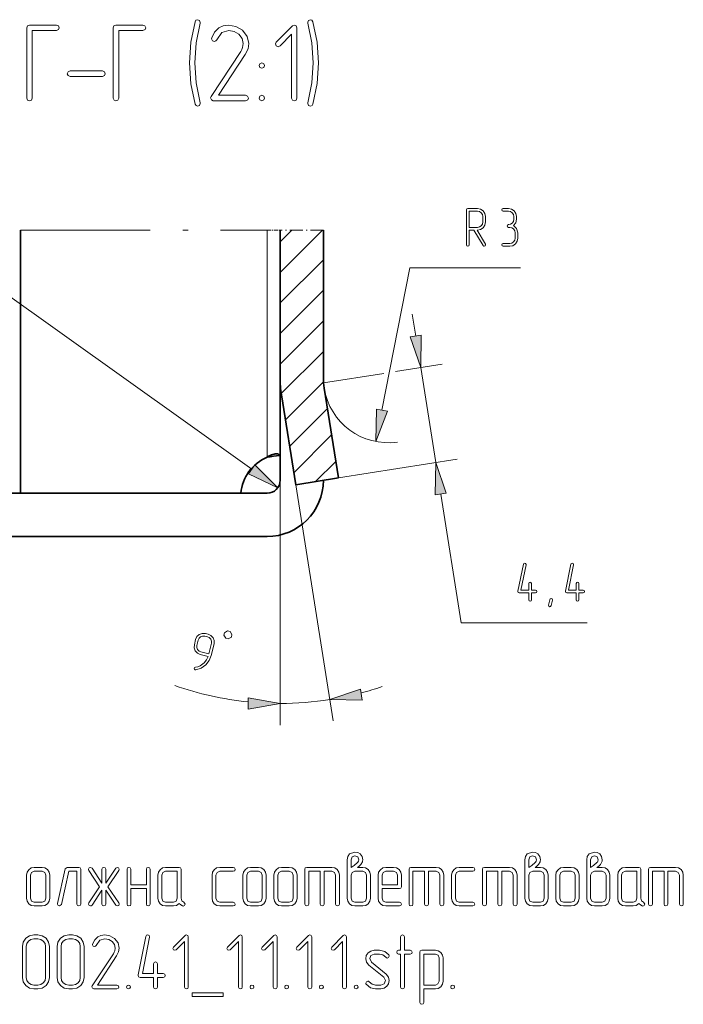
# Model space of a CAD drawing. Extents: x 0 to 594, y 0 to 420.
# Tile 16 of 33: x 466 to 527, y 87 to 178. Entities that reach past the tile are written whole.
import ezdxf

# ---------------------------------------------------------------- set-up
doc = ezdxf.new("R2010")
doc.units = 0
doc.linetypes.add('DASHDOT', pattern=[18.5, 12, -3, 0.5, -3])

msp = doc.modelspace()

# ---------------------------------------------------------------- linework, layer by layer
at = {"color": 7, "linetype": 'DASHDOT', "lineweight": 13}
msp.add_line((465.629, 158.995), (488.429, 158.995), dxfattribs=at)
at = {"color": 7, "lineweight": 35}
for p, q in [((465.629, 134.654), (465.629, 158.995)), ((488.429, 134.654), (462.629, 134.654)), ((488.429, 130.654), (462.629, 130.654))]:
    msp.add_line(p, q, dxfattribs=at)
at = {"color": 7, "linetype": 'DASHDOT', "lineweight": 13, "ltscale": 0.03}
msp.add_line((488.429, 158.995), (489.629, 158.995), dxfattribs=at)
at = {"color": 7, "lineweight": 13}
for p, q in [((488.429, 158.995), (488.429, 137.987)), ((487.001, 136.874), (457.723, 157.773)), ((489.629, 145.327), (489.629, 113.208)), ((491.069, 135.449), (494.531, 113.594))]:
    msp.add_line(p, q, dxfattribs=at)
at = {"color": 7, "linetype": 'DASHDOT', "lineweight": 13, "ltscale": 0.1}
msp.add_line((493.629, 158.995), (489.629, 158.995), dxfattribs=at)
at = {"color": 7, "lineweight": 35, "ltscale": 0.341708}
for p, q in [((489.629, 145.327), (489.629, 158.995)), ((493.629, 145.327), (493.629, 158.995))]:
    msp.add_line(p, q, dxfattribs=at)
at = {"color": 7, "lineweight": 13, "ltscale": 0.138207}
msp.add_line((489.629, 155.086), (493.538, 158.995), dxfattribs=at)
at = {"color": 7, "lineweight": 13, "ltscale": 0.038207}
msp.add_line((489.629, 157.914), (490.71, 158.995), dxfattribs=at)
at = {"color": 7, "lineweight": 13, "ltscale": 0.141421}
for p, q in [((489.629, 152.258), (493.629, 156.258)), ((489.629, 149.429), (493.629, 153.429)), ((489.629, 146.601), (493.629, 150.601))]:
    msp.add_line(p, q, dxfattribs=at)
at = {"color": 7, "lineweight": 13, "ltscale": 0.335295}
msp.add_line((499.046, 142.338), (501.615, 155.501), dxfattribs=at)
at = {"color": 7, "lineweight": 13, "ltscale": 0.256177}
msp.add_line((501.615, 155.501), (511.862, 155.501), dxfattribs=at)
at = {"color": 7, "lineweight": 13, "ltscale": 0.05114}
msp.add_line((501.845, 151.218), (502.165, 149.198), dxfattribs=at)
at = {"color": 7, "lineweight": 13, "ltscale": 0.137671}
msp.add_line((489.735, 143.878), (493.629, 147.772), dxfattribs=at)
at = {"color": 7, "lineweight": 13, "ltscale": 0.14116}
msp.add_line((493.629, 144.854), (499.206, 145.738), dxfattribs=at)
at = {"color": 7, "lineweight": 13, "ltscale": 0.108691}
msp.add_line((500.308, 145.912), (504.602, 146.592), dxfattribs=at)
at = {"color": 7, "lineweight": 13, "ltscale": 0.222229}
msp.add_line((502.627, 146.28), (504.017, 137.5), dxfattribs=at)
at = {"color": 7, "lineweight": 35, "ltscale": 0.236087}
msp.add_line((489.629, 135.854), (489.629, 145.298), dxfattribs=at)
at = {"color": 7, "lineweight": 13, "ltscale": 0.124455}
msp.add_line((490.121, 141.435), (493.641, 144.956), dxfattribs=at)
at = {"color": 7, "lineweight": 35, "ltscale": 0.000556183}
msp.add_line((493.629, 145.304), (493.629, 145.327), dxfattribs=at)
at = {"color": 7, "lineweight": 35, "ltscale": 0.210425}
for p, q in [((495.02, 136.075), (493.703, 144.388)), ((491.069, 135.449), (489.752, 143.762))]:
    msp.add_line(p, q, dxfattribs=at)
at = {"color": 7, "lineweight": 13, "ltscale": 0.123607}
for p, q in [((490.508, 138.994), (494.004, 142.49)), ((490.894, 136.552), (494.391, 140.048))]:
    msp.add_line(p, q, dxfattribs=at)
at = {"color": 7, "lineweight": 13, "ltscale": 0.065962}
msp.add_line((492.912, 135.741), (494.777, 137.606), dxfattribs=at)
at = {"color": 7, "lineweight": 13, "ltscale": 0.27774}
msp.add_line((495.02, 136.075), (505.993, 137.813), dxfattribs=at)
at = {"color": 7, "lineweight": 35, "ltscale": 0.1}
msp.add_line((491.069, 135.449), (495.02, 136.075), dxfattribs=at)
at = {"color": 7, "lineweight": 13, "ltscale": 0.301139}
msp.add_line((504.479, 134.582), (506.364, 122.684), dxfattribs=at)
at = {"color": 7, "lineweight": 13, "ltscale": 0.290994}
msp.add_line((506.364, 122.684), (518.004, 122.684), dxfattribs=at)
at = {"color": 7, "lineweight": 13}
for points in [[(468.945, 177.465), (469.14, 177.547), (469.201, 177.71), (469.13, 177.884), (468.945, 177.966), (466.448, 177.966), (466.264, 177.895), (466.203, 177.71), (466.203, 171.212), (466.274, 171.028), (466.448, 170.966), (466.633, 171.028), (466.704, 171.212), (466.704, 177.465)], [(476.948, 177.465), (477.143, 177.547), (477.204, 177.71), (477.133, 177.884), (476.948, 177.966), (474.451, 177.966), (474.267, 177.895), (474.206, 177.71), (474.206, 171.212), (474.277, 171.028), (474.451, 170.966), (474.635, 171.028), (474.707, 171.212), (474.707, 177.465)], [(482.239, 170.782), (481.871, 172.604), (481.758, 174.466), (481.871, 176.308), (482.239, 178.15), (482.249, 178.212), (482.178, 178.396), (481.994, 178.458), (481.85, 178.417), (481.768, 178.273), (481.369, 176.38), (481.247, 174.466), (481.38, 172.532), (481.768, 170.649), (481.861, 170.506), (481.994, 170.465), (482.178, 170.536), (482.249, 170.71)], [(486.435, 170.966), (486.63, 171.048), (486.691, 171.212), (486.619, 171.396), (486.435, 171.468), (483.918, 171.468), (486.404, 175.234), (486.66, 175.756), (486.742, 176.247), (486.589, 176.912), (486.149, 177.475), (485.535, 177.843), (484.869, 177.966), (484.378, 177.895), (483.959, 177.69), (483.57, 177.311), (483.304, 176.779), (483.283, 176.687), (483.365, 176.513), (483.549, 176.441), (483.682, 176.493), (483.764, 176.605), (484.225, 177.26), (484.89, 177.455), (485.391, 177.362), (485.811, 177.107), (486.118, 176.708), (486.22, 176.247), (486.159, 175.879), (486.087, 175.705), (485.985, 175.51), (483.242, 171.355), (483.201, 171.232), (483.273, 171.048), (483.447, 170.966)], [(491.184, 171.212), (491.184, 177.71), (491.112, 177.895), (490.928, 177.956), (490.764, 177.884), (489.27, 176.39), (489.188, 176.216), (489.27, 176.042), (489.444, 175.96), (489.618, 176.042), (490.682, 177.117), (490.682, 171.212), (490.764, 171.028), (490.938, 170.966), (491.112, 171.028)], [(492.668, 170.649), (493.046, 172.542), (493.179, 174.466), (493.046, 176.38), (492.668, 178.273), (492.565, 178.417), (492.432, 178.458), (492.248, 178.386), (492.176, 178.222), (492.187, 178.15), (492.555, 176.319), (492.678, 174.466), (492.555, 172.614), (492.187, 170.782), (492.176, 170.71), (492.248, 170.536), (492.432, 170.465), (492.586, 170.516)], [(487.94, 174.466), (487.755, 174.384), (487.694, 174.21), (487.755, 174.036), (487.94, 173.965), (488.134, 174.047), (488.195, 174.21), (488.124, 174.384)], [(473.203, 173.218), (473.387, 173.3), (473.448, 173.463), (473.387, 173.637), (473.203, 173.719), (470.204, 173.719), (470.02, 173.627), (469.948, 173.463), (470.02, 173.289), (470.204, 173.218)], [(487.94, 171.468), (487.755, 171.386), (487.694, 171.212), (487.755, 171.038), (487.94, 170.966), (488.134, 171.048), (488.195, 171.212), (488.124, 171.396)], [(507.833, 159), (507.864, 159), (508.15, 159.056), (508.396, 159.22), (508.56, 159.461), (508.616, 159.747), (508.616, 160.249), (508.56, 160.535), (508.396, 160.781), (508.15, 160.945), (507.864, 161.001), (506.989, 161.001), (506.897, 160.965), (506.866, 160.873), (506.866, 157.624), (506.902, 157.532), (506.989, 157.501), (507.081, 157.532), (507.117, 157.624), (507.117, 159), (507.547, 159), (508.386, 157.562), (508.427, 157.511), (508.488, 157.501), (508.575, 157.537), (508.616, 157.624), (508.601, 157.69)], [(507.117, 159.251), (507.117, 160.75), (507.864, 160.75), (508.053, 160.709), (508.217, 160.602), (508.329, 160.438), (508.365, 160.249), (508.365, 159.747), (508.329, 159.553), (508.217, 159.394), (508.053, 159.287), (507.864, 159.251)], [(511.207, 159.415), (511.412, 159.676), (511.484, 159.998), (511.484, 160.249), (511.427, 160.535), (511.269, 160.781), (511.023, 160.945), (510.737, 161.001), (510.235, 161.001), (510.143, 160.96), (510.112, 160.873), (510.143, 160.786), (510.235, 160.75), (510.737, 160.75), (510.931, 160.709), (511.09, 160.602), (511.197, 160.438), (511.238, 160.249), (511.238, 159.998), (511.197, 159.804), (511.09, 159.645), (510.926, 159.532), (510.737, 159.502), (510.644, 159.461), (510.609, 159.374), (510.644, 159.287), (510.737, 159.251), (510.859, 159.251), (511.054, 159.21), (511.218, 159.102), (511.325, 158.939), (511.361, 158.749), (511.361, 158.248), (511.325, 158.054), (511.218, 157.895), (511.054, 157.782), (510.859, 157.752), (510.235, 157.752), (510.143, 157.711), (510.112, 157.624), (510.143, 157.537), (510.235, 157.501), (510.859, 157.501), (511.146, 157.552), (511.392, 157.721), (511.555, 157.961), (511.612, 158.248), (511.612, 158.749), (511.494, 159.143)], [(501.65, 149.116), (502.627, 146.28), (502.679, 149.279)], [(498.535, 142.437), (498.48, 139.438), (499.557, 142.238)], [(486.699, 136.45), (489.406, 135.157), (487.304, 137.298)], [(504.994, 134.663), (504.017, 137.5), (503.965, 134.5)], [(512.863, 125.682), (512.863, 126.312), (512.822, 126.404), (512.74, 126.434), (512.653, 126.399), (512.612, 126.312), (512.612, 125.682), (511.891, 125.682), (512.362, 128.031), (512.362, 128.062), (512.326, 128.149), (512.234, 128.184), (512.157, 128.159), (512.116, 128.082), (511.615, 125.585), (511.615, 125.554), (511.65, 125.467), (511.737, 125.432), (512.612, 125.432), (512.612, 124.807), (512.648, 124.715), (512.74, 124.684), (512.827, 124.715), (512.863, 124.807), (512.863, 125.432), (513.242, 125.432), (513.334, 125.472), (513.365, 125.559), (513.334, 125.646), (513.242, 125.682)], [(517.256, 125.682), (517.256, 126.312), (517.216, 126.404), (517.134, 126.434), (517.047, 126.399), (517.006, 126.312), (517.006, 125.682), (516.284, 125.682), (516.755, 128.031), (516.755, 128.062), (516.719, 128.149), (516.627, 128.184), (516.55, 128.159), (516.509, 128.082), (516.008, 125.585), (516.008, 125.554), (516.044, 125.467), (516.131, 125.432), (517.006, 125.432), (517.006, 124.807), (517.042, 124.715), (517.134, 124.684), (517.221, 124.715), (517.256, 124.807), (517.256, 125.432), (517.635, 125.432), (517.727, 125.472), (517.758, 125.559), (517.727, 125.646), (517.635, 125.682)], [(514.806, 124.751), (514.679, 124.26), (514.633, 124.183), (514.561, 124.157), (514.469, 124.198), (514.428, 124.28), (514.433, 124.316), (514.561, 124.812), (514.607, 124.884), (514.679, 124.91), (514.771, 124.874), (514.812, 124.792)], [(483.26, 119.644), (483.518, 120.724), (483.531, 121.021), (483.428, 121.293), (483.227, 121.51), (482.961, 121.631), (482.717, 121.689), (482.42, 121.697), (482.148, 121.594), (481.931, 121.393), (481.816, 121.131), (481.699, 120.644), (481.681, 120.348), (481.785, 120.076), (481.98, 119.861), (482.252, 119.743), (482.979, 119.57), (482.833, 119.247), (482.6, 118.955), (482.232, 118.691), (482.017, 118.605), (481.795, 118.558), (481.725, 118.528), (481.69, 118.468), (481.703, 118.37), (481.774, 118.316), (481.83, 118.308), (482.336, 118.466), (482.774, 118.777), (483.074, 119.173)], [(483.042, 119.812), (482.311, 119.987), (482.134, 120.061), (482.005, 120.207), (481.933, 120.388), (481.943, 120.585), (482.06, 121.073), (482.134, 121.25), (482.281, 121.383), (482.461, 121.451), (482.659, 121.445), (482.903, 121.387), (483.083, 121.302), (483.217, 121.159), (483.278, 120.976), (483.274, 120.783)], [(484.613, 121.236), (484.84, 121.182), (485.121, 121.355), (485.175, 121.581), (485.002, 121.863), (484.775, 121.917), (484.494, 121.744), (484.44, 121.517)], [(486.675, 114.687), (489.629, 115.208), (486.675, 115.729)], [(497.054, 116.546), (494.218, 115.569), (497.217, 115.517)], [(496.77, 100.045), (496.939, 100.177), (497.099, 100.316), (497.231, 100.549), (497.253, 100.637), (497.26, 100.761), (497.202, 101.061), (497.034, 101.295), (496.807, 101.427), (496.544, 101.47), (496.054, 101.295), (495.886, 101.061), (495.835, 100.761), (495.835, 99.336), (495.835, 97.194), (495.886, 96.916), (496.047, 96.69), (496.273, 96.529), (496.551, 96.478), (497.26, 96.478), (497.538, 96.529), (497.772, 96.69), (497.918, 96.916), (497.977, 97.194), (497.977, 99.336), (497.918, 99.606), (497.765, 99.84), (497.531, 99.994), (497.26, 100.045)], [(496.193, 100.045), (496.193, 100.761), (496.295, 101.025), (496.544, 101.12), (496.8, 101.025), (496.902, 100.761), (496.873, 100.637), (496.814, 100.542), (496.77, 100.498), (496.463, 100.235)], [(513.196, 100.045), (513.364, 100.177), (513.525, 100.316), (513.656, 100.549), (513.678, 100.637), (513.686, 100.761), (513.627, 101.061), (513.459, 101.295), (513.232, 101.427), (512.969, 101.47), (512.479, 101.295), (512.311, 101.061), (512.26, 100.761), (512.26, 99.336), (512.26, 97.194), (512.311, 96.916), (512.472, 96.69), (512.699, 96.529), (512.977, 96.478), (513.686, 96.478), (513.963, 96.529), (514.197, 96.69), (514.344, 96.916), (514.402, 97.194), (514.402, 99.336), (514.344, 99.606), (514.19, 99.84), (513.956, 99.994), (513.686, 100.045)], [(512.618, 100.045), (512.618, 100.761), (512.721, 101.025), (512.969, 101.12), (513.225, 101.025), (513.327, 100.761), (513.298, 100.637), (513.24, 100.542), (513.196, 100.498), (512.889, 100.235)], [(518.912, 100.045), (519.08, 100.177), (519.241, 100.316), (519.373, 100.549), (519.395, 100.637), (519.402, 100.761), (519.344, 101.061), (519.175, 101.295), (518.949, 101.427), (518.686, 101.47), (518.196, 101.295), (518.028, 101.061), (517.977, 100.761), (517.977, 99.336), (517.977, 97.194), (518.028, 96.916), (518.189, 96.69), (518.415, 96.529), (518.693, 96.478), (519.402, 96.478), (519.68, 96.529), (519.914, 96.69), (520.06, 96.916), (520.118, 97.194), (520.118, 99.336), (520.06, 99.606), (519.906, 99.84), (519.672, 99.994), (519.402, 100.045)], [(518.335, 100.045), (518.335, 100.761), (518.437, 101.025), (518.686, 101.12), (518.942, 101.025), (519.044, 100.761), (519.015, 100.637), (518.956, 100.542), (518.912, 100.498), (518.605, 100.235)], [(468.335, 97.194), (468.335, 99.336), (468.276, 99.606), (468.123, 99.84), (467.889, 99.994), (467.618, 100.045), (466.902, 100.045), (466.617, 99.994), (466.398, 99.833), (466.237, 99.599), (466.193, 99.336), (466.193, 97.194), (466.237, 96.909), (466.398, 96.682), (466.624, 96.522), (466.902, 96.478), (467.618, 96.478), (467.889, 96.522), (468.123, 96.682), (468.276, 96.909)], [(467.977, 97.194), (467.874, 96.938), (467.618, 96.836), (466.902, 96.836), (466.654, 96.938), (466.551, 97.194), (466.551, 99.336), (466.654, 99.585), (466.902, 99.687), (467.618, 99.687), (467.874, 99.585), (467.977, 99.336)], [(471.193, 96.653), (471.193, 99.87), (471.142, 100.001), (471.01, 100.045), (469.943, 100.045), (469.768, 99.906), (469.051, 96.697), (469.051, 96.653), (469.102, 96.529), (469.234, 96.478), (469.402, 96.617), (470.082, 99.687), (470.835, 99.687), (470.835, 96.653), (470.886, 96.522), (471.01, 96.478), (471.142, 96.522)], [(473.503, 98.576), (473.503, 99.87), (473.444, 100.001), (473.327, 100.045), (473.203, 99.994), (473.145, 99.87), (473.145, 98.59), (472.246, 99.972), (472.099, 100.052), (471.968, 99.994), (471.909, 99.87), (471.917, 99.826), (471.946, 99.767), (472.925, 98.261), (471.946, 96.756), (471.909, 96.653), (471.968, 96.529), (472.099, 96.478), (472.173, 96.492), (472.246, 96.558), (473.145, 97.94), (473.145, 96.653), (473.203, 96.522), (473.327, 96.478), (473.452, 96.522), (473.503, 96.653), (473.503, 97.947), (474.439, 96.558), (474.577, 96.478), (474.709, 96.529), (474.76, 96.653), (474.753, 96.704), (474.731, 96.756), (473.715, 98.261), (474.731, 99.767), (474.76, 99.87), (474.702, 99.994), (474.585, 100.045), (474.497, 100.023), (474.439, 99.972)], [(477.26, 98.444), (475.835, 98.444), (475.835, 99.87), (475.776, 100.001), (475.652, 100.045), (475.528, 99.994), (475.477, 99.87), (475.477, 96.653), (475.528, 96.522), (475.652, 96.478), (475.784, 96.522), (475.835, 96.653), (475.835, 98.086), (477.26, 98.086), (477.26, 96.653), (477.311, 96.522), (477.436, 96.478), (477.567, 96.522), (477.618, 96.653), (477.618, 99.87), (477.56, 100.001), (477.436, 100.045), (477.319, 99.994), (477.26, 99.87)], [(480.718, 96.821), (480.542, 96.968), (480.477, 97.194), (480.477, 99.87), (480.425, 100.001), (480.294, 100.045), (479.044, 100.045), (478.759, 99.994), (478.539, 99.833), (478.379, 99.599), (478.335, 99.336), (478.335, 97.194), (478.379, 96.909), (478.539, 96.682), (478.766, 96.522), (479.044, 96.478), (479.76, 96.478), (480.053, 96.536), (480.294, 96.719), (480.44, 96.58), (480.608, 96.478), (480.674, 96.47), (480.798, 96.522), (480.849, 96.653)], [(480.118, 97.194), (480.016, 96.938), (479.76, 96.836), (479.044, 96.836), (478.795, 96.938), (478.693, 97.194), (478.693, 99.336), (478.795, 99.585), (479.044, 99.687), (480.118, 99.687)], [(485.294, 96.478), (485.433, 96.536), (485.477, 96.653), (485.425, 96.785), (485.294, 96.836), (484.044, 96.836), (483.795, 96.938), (483.693, 97.194), (483.693, 99.336), (483.795, 99.585), (484.044, 99.687), (485.294, 99.687), (485.433, 99.745), (485.477, 99.87), (485.425, 99.994), (485.294, 100.045), (484.044, 100.045), (483.759, 99.994), (483.539, 99.833), (483.379, 99.599), (483.335, 99.336), (483.335, 97.194), (483.379, 96.909), (483.539, 96.682), (483.766, 96.522), (484.044, 96.478)], [(488.335, 97.194), (488.335, 99.336), (488.276, 99.606), (488.123, 99.84), (487.889, 99.994), (487.618, 100.045), (486.902, 100.045), (486.617, 99.994), (486.398, 99.833), (486.237, 99.599), (486.193, 99.336), (486.193, 97.194), (486.237, 96.909), (486.398, 96.682), (486.624, 96.522), (486.902, 96.478), (487.618, 96.478), (487.889, 96.522), (488.123, 96.682), (488.276, 96.909)], [(487.977, 97.194), (487.874, 96.938), (487.618, 96.836), (486.902, 96.836), (486.654, 96.938), (486.551, 97.194), (486.551, 99.336), (486.654, 99.585), (486.902, 99.687), (487.618, 99.687), (487.874, 99.585), (487.977, 99.336)], [(491.193, 97.194), (491.193, 99.336), (491.134, 99.606), (490.981, 99.84), (490.747, 99.994), (490.477, 100.045), (489.76, 100.045), (489.475, 99.994), (489.256, 99.833), (489.095, 99.599), (489.051, 99.336), (489.051, 97.194), (489.095, 96.909), (489.256, 96.682), (489.482, 96.522), (489.76, 96.478), (490.477, 96.478), (490.747, 96.522), (490.981, 96.682), (491.134, 96.909)], [(490.835, 97.194), (490.732, 96.938), (490.477, 96.836), (489.76, 96.836), (489.512, 96.938), (489.409, 97.194), (489.409, 99.336), (489.512, 99.585), (489.76, 99.687), (490.477, 99.687), (490.732, 99.585), (490.835, 99.336)], [(493.335, 99.687), (493.335, 96.653), (493.386, 96.522), (493.518, 96.478), (493.642, 96.522), (493.693, 96.653), (493.693, 99.687), (494.409, 99.687), (494.658, 99.585), (494.76, 99.336), (494.76, 96.653), (494.819, 96.522), (494.943, 96.478), (495.067, 96.522), (495.118, 96.653), (495.118, 99.336), (495.067, 99.606), (494.914, 99.84), (494.68, 99.994), (494.409, 100.045), (492.085, 100.045), (491.953, 100.001), (491.909, 99.87), (491.909, 96.653), (491.961, 96.522), (492.085, 96.478), (492.216, 96.522), (492.268, 96.653), (492.268, 99.687)], [(497.618, 97.194), (497.516, 96.938), (497.26, 96.836), (496.551, 96.836), (496.295, 96.938), (496.193, 97.194), (496.193, 99.336), (496.295, 99.585), (496.551, 99.687), (497.26, 99.687), (497.516, 99.585), (497.618, 99.336)], [(499.051, 98.086), (500.652, 98.086), (500.784, 98.13), (500.835, 98.261), (500.835, 99.336), (500.776, 99.606), (500.623, 99.84), (500.389, 99.994), (500.118, 100.045), (499.402, 100.045), (499.117, 99.994), (498.898, 99.833), (498.737, 99.599), (498.693, 99.336), (498.693, 97.194), (498.737, 96.909), (498.898, 96.682), (499.124, 96.522), (499.402, 96.478), (500.652, 96.478), (500.791, 96.536), (500.835, 96.653), (500.784, 96.785), (500.652, 96.836), (499.402, 96.836), (499.154, 96.938), (499.051, 97.194)], [(499.051, 98.444), (499.051, 99.336), (499.154, 99.585), (499.402, 99.687), (500.118, 99.687), (500.374, 99.585), (500.477, 99.336), (500.477, 98.444)], [(502.977, 99.687), (502.977, 96.653), (503.028, 96.522), (503.159, 96.478), (503.284, 96.522), (503.335, 96.653), (503.335, 99.687), (504.051, 99.687), (504.3, 99.585), (504.402, 99.336), (504.402, 96.653), (504.461, 96.522), (504.585, 96.478), (504.709, 96.522), (504.76, 96.653), (504.76, 99.336), (504.709, 99.606), (504.556, 99.84), (504.322, 99.994), (504.051, 100.045), (501.727, 100.045), (501.595, 100.001), (501.551, 99.87), (501.551, 96.653), (501.602, 96.522), (501.727, 96.478), (501.858, 96.522), (501.909, 96.653), (501.909, 99.687)], [(507.436, 96.478), (507.575, 96.536), (507.618, 96.653), (507.567, 96.785), (507.436, 96.836), (506.186, 96.836), (505.937, 96.938), (505.835, 97.194), (505.835, 99.336), (505.937, 99.585), (506.186, 99.687), (507.436, 99.687), (507.575, 99.745), (507.618, 99.87), (507.567, 99.994), (507.436, 100.045), (506.186, 100.045), (505.901, 99.994), (505.681, 99.833), (505.52, 99.599), (505.477, 99.336), (505.477, 97.194), (505.52, 96.909), (505.681, 96.682), (505.908, 96.522), (506.186, 96.478)], [(509.76, 99.687), (509.76, 96.653), (509.811, 96.522), (509.943, 96.478), (510.067, 96.522), (510.118, 96.653), (510.118, 99.687), (510.835, 99.687), (511.083, 99.585), (511.186, 99.336), (511.186, 96.653), (511.244, 96.522), (511.368, 96.478), (511.493, 96.522), (511.544, 96.653), (511.544, 99.336), (511.493, 99.606), (511.339, 99.84), (511.105, 99.994), (510.835, 100.045), (508.51, 100.045), (508.379, 100.001), (508.335, 99.87), (508.335, 96.653), (508.386, 96.522), (508.51, 96.478), (508.642, 96.522), (508.693, 96.653), (508.693, 99.687)], [(514.044, 97.194), (513.942, 96.938), (513.686, 96.836), (512.977, 96.836), (512.721, 96.938), (512.618, 97.194), (512.618, 99.336), (512.721, 99.585), (512.977, 99.687), (513.686, 99.687), (513.942, 99.585), (514.044, 99.336)], [(517.26, 97.194), (517.26, 99.336), (517.202, 99.606), (517.048, 99.84), (516.814, 99.994), (516.544, 100.045), (515.827, 100.045), (515.542, 99.994), (515.323, 99.833), (515.162, 99.599), (515.118, 99.336), (515.118, 97.194), (515.162, 96.909), (515.323, 96.682), (515.55, 96.522), (515.827, 96.478), (516.544, 96.478), (516.814, 96.522), (517.048, 96.682), (517.202, 96.909)], [(516.902, 97.194), (516.8, 96.938), (516.544, 96.836), (515.827, 96.836), (515.579, 96.938), (515.477, 97.194), (515.477, 99.336), (515.579, 99.585), (515.827, 99.687), (516.544, 99.687), (516.8, 99.585), (516.902, 99.336)], [(519.76, 97.194), (519.658, 96.938), (519.402, 96.836), (518.693, 96.836), (518.437, 96.938), (518.335, 97.194), (518.335, 99.336), (518.437, 99.585), (518.693, 99.687), (519.402, 99.687), (519.658, 99.585), (519.76, 99.336)], [(523.218, 96.821), (523.042, 96.968), (522.977, 97.194), (522.977, 99.87), (522.925, 100.001), (522.794, 100.045), (521.544, 100.045), (521.259, 99.994), (521.039, 99.833), (520.879, 99.599), (520.835, 99.336), (520.835, 97.194), (520.879, 96.909), (521.039, 96.682), (521.266, 96.522), (521.544, 96.478), (522.26, 96.478), (522.553, 96.536), (522.794, 96.719), (522.94, 96.58), (523.108, 96.478), (523.174, 96.47), (523.298, 96.522), (523.349, 96.653)], [(522.618, 97.194), (522.516, 96.938), (522.26, 96.836), (521.544, 96.836), (521.295, 96.938), (521.193, 97.194), (521.193, 99.336), (521.295, 99.585), (521.544, 99.687), (522.618, 99.687)], [(525.118, 99.687), (525.118, 96.653), (525.17, 96.522), (525.301, 96.478), (525.425, 96.522), (525.477, 96.653), (525.477, 99.687), (526.193, 99.687), (526.442, 99.585), (526.544, 99.336), (526.544, 96.653), (526.602, 96.522), (526.727, 96.478), (526.851, 96.522), (526.902, 96.653), (526.902, 99.336), (526.851, 99.606), (526.697, 99.84), (526.463, 99.994), (526.193, 100.045), (523.868, 100.045), (523.737, 100.001), (523.693, 99.87), (523.693, 96.653), (523.744, 96.522), (523.868, 96.478), (524, 96.522), (524.051, 96.653), (524.051, 99.687)], [(468.306, 89.877), (468.306, 92.735), (468.225, 93.144), (467.991, 93.495), (467.64, 93.729), (467.231, 93.81), (466.873, 93.81), (466.456, 93.722), (466.113, 93.488), (465.879, 93.137), (465.806, 92.735), (465.806, 89.877), (465.879, 89.468), (466.12, 89.124), (466.463, 88.883), (466.873, 88.81), (467.231, 88.81), (467.64, 88.883), (467.991, 89.124), (468.225, 89.468)], [(471.515, 89.877), (471.515, 92.735), (471.434, 93.144), (471.2, 93.495), (470.849, 93.729), (470.44, 93.81), (470.082, 93.81), (469.665, 93.722), (469.322, 93.488), (469.088, 93.137), (469.015, 92.735), (469.015, 89.877), (469.088, 89.468), (469.329, 89.124), (469.673, 88.883), (470.082, 88.81), (470.44, 88.81), (470.849, 88.883), (471.2, 89.124), (471.434, 89.468)], [(474.534, 88.81), (474.673, 88.868), (474.716, 88.985), (474.665, 89.117), (474.534, 89.168), (472.735, 89.168), (474.512, 91.858), (474.694, 92.231), (474.753, 92.582), (474.643, 93.057), (474.329, 93.459), (473.89, 93.722), (473.415, 93.81), (473.064, 93.758), (472.765, 93.612), (472.487, 93.342), (472.297, 92.962), (472.282, 92.896), (472.341, 92.772), (472.472, 92.72), (472.567, 92.757), (472.626, 92.837), (472.955, 93.305), (473.43, 93.444), (473.788, 93.378), (474.088, 93.196), (474.307, 92.911), (474.38, 92.582), (474.336, 92.318), (474.285, 92.194), (474.212, 92.055), (472.253, 89.087), (472.224, 89), (472.275, 88.868), (472.399, 88.81)], [(478.284, 90.235), (478.284, 91.134), (478.225, 91.266), (478.108, 91.31), (477.984, 91.258), (477.925, 91.134), (477.925, 90.235), (476.895, 90.235), (477.567, 93.59), (477.567, 93.634), (477.516, 93.758), (477.385, 93.81), (477.275, 93.773), (477.216, 93.663), (476.5, 90.096), (476.5, 90.052), (476.551, 89.928), (476.675, 89.877), (477.925, 89.877), (477.925, 88.985), (477.977, 88.854), (478.108, 88.81), (478.232, 88.854), (478.284, 88.985), (478.284, 89.877), (478.825, 89.877), (478.956, 89.935), (479, 90.06), (478.956, 90.184), (478.825, 90.235)], [(501.113, 92.377), (501.113, 93.627), (501.061, 93.758), (500.937, 93.81), (500.813, 93.758), (500.762, 93.627), (500.762, 92.377), (500.586, 92.377), (500.455, 92.318), (500.411, 92.201), (500.455, 92.07), (500.586, 92.019), (500.762, 92.019), (500.762, 88.985), (500.813, 88.854), (500.937, 88.81), (501.069, 88.854), (501.113, 88.985), (501.113, 92.019), (501.654, 92.019), (501.792, 92.077), (501.836, 92.201), (501.785, 92.326), (501.654, 92.377)], [(467.947, 89.877), (467.896, 89.592), (467.735, 89.373), (467.501, 89.212), (467.231, 89.168), (466.873, 89.168), (466.602, 89.212), (466.376, 89.373), (466.215, 89.599), (466.164, 89.877), (466.164, 92.735), (466.208, 93.006), (466.368, 93.239), (466.595, 93.393), (466.873, 93.451), (467.231, 93.451), (467.501, 93.393), (467.735, 93.239), (467.896, 93.006), (467.947, 92.735)], [(471.156, 89.877), (471.105, 89.592), (470.944, 89.373), (470.711, 89.212), (470.44, 89.168), (470.082, 89.168), (469.811, 89.212), (469.585, 89.373), (469.424, 89.599), (469.373, 89.877), (469.373, 92.735), (469.417, 93.006), (469.577, 93.239), (469.804, 93.393), (470.082, 93.451), (470.44, 93.451), (470.711, 93.393), (470.944, 93.239), (471.105, 93.006), (471.156, 92.735)], [(481.134, 88.985), (481.134, 93.627), (481.083, 93.758), (480.952, 93.802), (480.835, 93.751), (479.768, 92.684), (479.709, 92.56), (479.768, 92.435), (479.892, 92.377), (480.016, 92.435), (480.776, 93.203), (480.776, 88.985), (480.835, 88.854), (480.959, 88.81), (481.083, 88.854)], [(486.134, 88.985), (486.134, 93.627), (486.083, 93.758), (485.952, 93.802), (485.835, 93.751), (484.768, 92.684), (484.709, 92.56), (484.768, 92.435), (484.892, 92.377), (485.016, 92.435), (485.776, 93.203), (485.776, 88.985), (485.835, 88.854), (485.959, 88.81), (486.083, 88.854)], [(489.344, 88.985), (489.344, 93.627), (489.292, 93.758), (489.161, 93.802), (489.044, 93.751), (487.977, 92.684), (487.918, 92.56), (487.977, 92.435), (488.101, 92.377), (488.225, 92.435), (488.985, 93.203), (488.985, 88.985), (489.044, 88.854), (489.168, 88.81), (489.292, 88.854)], [(492.553, 88.985), (492.553, 93.627), (492.501, 93.758), (492.37, 93.802), (492.253, 93.751), (491.186, 92.684), (491.127, 92.56), (491.186, 92.435), (491.31, 92.377), (491.434, 92.435), (492.194, 93.203), (492.194, 88.985), (492.253, 88.854), (492.377, 88.81), (492.501, 88.854)], [(495.762, 88.985), (495.762, 93.627), (495.711, 93.758), (495.579, 93.802), (495.462, 93.751), (494.395, 92.684), (494.336, 92.56), (494.395, 92.435), (494.519, 92.377), (494.643, 92.435), (495.404, 93.203), (495.404, 88.985), (495.462, 88.854), (495.586, 88.81), (495.711, 88.854)], [(499.68, 91.953), (499.3, 92.267), (498.81, 92.377), (498.32, 92.377), (498.006, 92.311), (497.757, 92.143), (497.596, 91.894), (497.553, 91.602), (497.618, 91.288), (497.83, 91.017), (499.205, 89.892), (499.358, 89.577), (499.241, 89.292), (498.949, 89.168), (498.459, 89.168), (498.123, 89.241), (497.874, 89.453), (497.809, 89.511), (497.735, 89.526), (497.604, 89.475), (497.553, 89.351), (497.56, 89.292), (497.589, 89.241), (497.969, 88.919), (498.459, 88.81), (498.949, 88.81), (499.256, 88.868), (499.504, 89.051), (499.658, 89.292), (499.716, 89.585), (499.643, 89.899), (499.439, 90.177), (498.064, 91.295), (497.911, 91.609), (498.02, 91.902), (498.32, 92.019), (498.81, 92.019), (499.139, 91.946), (499.395, 91.734), (499.461, 91.675), (499.534, 91.661), (499.658, 91.712), (499.716, 91.836), (499.709, 91.894)], [(502.904, 88.81), (503.978, 88.81), (504.249, 88.854), (504.482, 89.014), (504.629, 89.248), (504.687, 89.526), (504.687, 91.668), (504.629, 91.938), (504.475, 92.172), (504.241, 92.326), (503.978, 92.377), (502.721, 92.377), (502.589, 92.333), (502.545, 92.201), (502.545, 87.56), (502.604, 87.428), (502.721, 87.384), (502.845, 87.428), (502.904, 87.56)], [(502.904, 89.161), (502.904, 92.019), (503.978, 92.019), (504.227, 91.916), (504.329, 91.668), (504.329, 89.526), (504.219, 89.27), (503.978, 89.161)], [(475.608, 89.168), (475.477, 89.109), (475.433, 88.985), (475.477, 88.861), (475.608, 88.81), (475.747, 88.868), (475.791, 88.985), (475.74, 89.117)], [(484.351, 88.093), (484.351, 88.451), (481.493, 88.451), (481.493, 88.093)], [(487.026, 89.168), (486.895, 89.109), (486.851, 88.985), (486.895, 88.861), (487.026, 88.81), (487.165, 88.868), (487.209, 88.985), (487.158, 89.117)], [(490.235, 89.168), (490.104, 89.109), (490.06, 88.985), (490.104, 88.861), (490.235, 88.81), (490.374, 88.868), (490.418, 88.985), (490.367, 89.117)], [(493.444, 89.168), (493.313, 89.109), (493.269, 88.985), (493.313, 88.861), (493.444, 88.81), (493.583, 88.868), (493.627, 88.985), (493.576, 89.117)], [(496.654, 89.168), (496.522, 89.109), (496.478, 88.985), (496.522, 88.861), (496.654, 88.81), (496.792, 88.868), (496.836, 88.985), (496.785, 89.117)], [(505.579, 89.168), (505.447, 89.109), (505.404, 88.985), (505.447, 88.861), (505.579, 88.81), (505.718, 88.868), (505.762, 88.985), (505.711, 89.117)]]:
    msp.add_lwpolyline(points, close=True, dxfattribs=at)
at = {"color": 7, "lineweight": 35}
for points in [[(489.278, 138.301), (489.177, 138.295), (489.066, 138.276), (488.948, 138.244), (488.823, 138.2), (488.694, 138.143), (488.562, 138.072), (488.429, 137.987)], [(489.629, 137.987), (489.627, 138.033), (489.621, 138.075), (489.612, 138.111), (489.599, 138.143), (489.576, 138.183), (489.547, 138.217), (489.511, 138.245), (489.48, 138.262), (489.446, 138.276), (489.408, 138.287), (489.368, 138.295), (489.278, 138.301)]]:
    msp.add_lwpolyline(points, dxfattribs=at)
for centre, radius, start, end in [((499.629, 145.327), 10, 180.00001, 189), ((499.629, 145.327), 6, 180.00001, 189), ((489.983, 134.301), 4, 112.85554, 174.92791), ((492.377, 113.222), 25.078, 96.36167, 99.05722), ((488.429, 135.854), 5.2, 270, 0), ((488.429, 135.854), 1.2, 270, 0)]:
    msp.add_arc(centre, radius, start, end, dxfattribs=at)
at = {"color": 7, "lineweight": 13}
for centre, radius, start, end in [((499.629, 145.327), 6, 189, 278.05369), ((489.629, 144.54), 29.331, 250.61395, 264.21903), ((489.629, 144.54), 29.331, 284.78096, 288.76701), ((489.629, 144.54), 29.331, 270, 279)]:
    msp.add_arc(centre, radius, start, end, dxfattribs=at)
for points in [[(501.65, 149.116), (502.627, 146.28), (501.65, 149.116), (502.679, 149.279)], [(498.535, 142.437), (498.48, 139.438), (498.535, 142.437), (499.557, 142.238)], [(486.699, 136.45), (489.406, 135.157), (486.699, 136.45), (487.304, 137.298)], [(504.994, 134.663), (504.017, 137.5), (504.994, 134.663), (503.965, 134.5)], [(486.675, 114.687), (489.629, 115.208), (486.675, 114.687), (486.675, 115.729)], [(497.054, 116.546), (494.218, 115.569), (497.054, 116.546), (497.217, 115.517)]]:
    msp.add_solid(points, dxfattribs=at)

doc.saveas('drawing.dxf')
